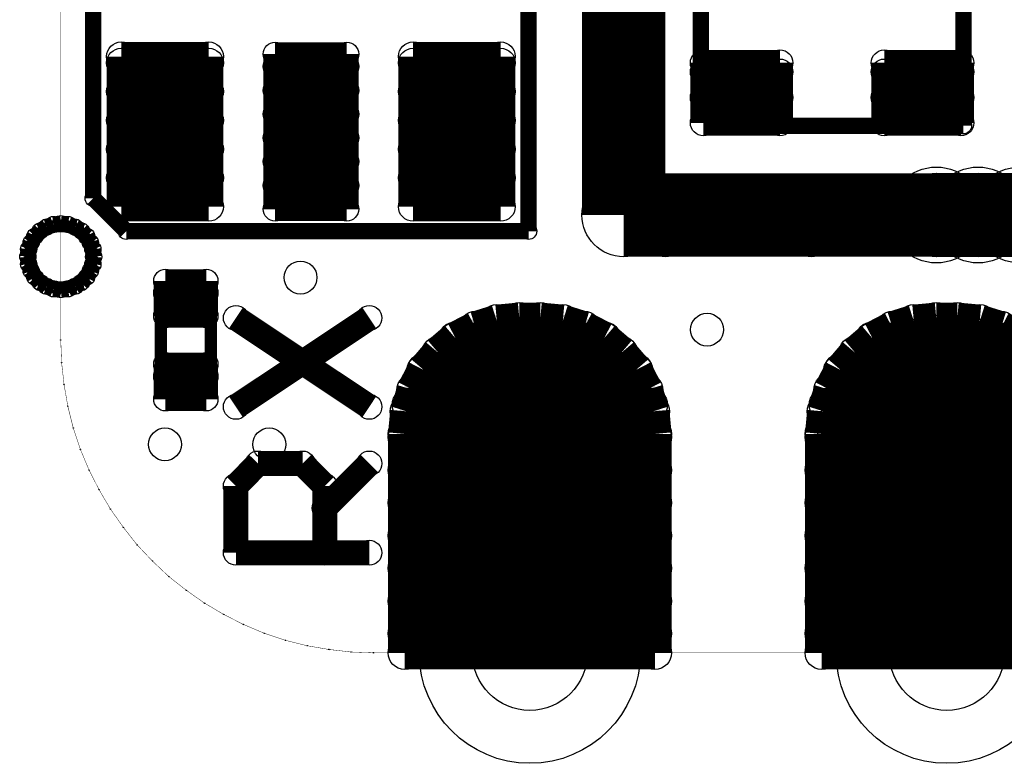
# Model space of a CAD drawing. Extents: x 0 to 126, y 0 to 22.
# Tile 2 of 60: x 5.59 to 11.59, y 0.61 to 5.14. Entities that reach past the tile are written whole.
import ezdxf

# ---------------------------------------------------------------- set-up
doc = ezdxf.new("R2010")
doc.units = 0
doc.layers.get('0').update_dxf_attribs({"linetype": 'CONTINUOUS'})
for name, color, linetype in [('SEEEDSTUDIOXIAONRF52840V1_1_GTO', 10, 'CONTINUOUS'), ('SEEEDSTUDIOXIAONRF52840V1_1_GTS', 9, 'CONTINUOUS'), ('SEEEDSTUDIOXIAONRF52840V1_1_TXT', 12, 'CONTINUOUS')]:
    doc.layers.add(name, color=color, linetype=linetype)

# ---------------------------------------------------------------- blocks, each defined once
blk = doc.blocks.new('ROUND_1')
blk.add_circle((0, 0), 0.00127)
blk = doc.blocks.new('ROUND_5')
blk.add_circle((0, 0), 0.254)
blk = doc.blocks.new('ROUND_2')
blk.add_circle((0, 0), 0)
blk = doc.blocks.new('ROUND_19')
blk.add_circle((0, 0), 0.0762)
blk = doc.blocks.new('ROUND_13')
blk.add_circle((0, 0), 0.0508)
blk = doc.blocks.new('ROUND_35')
blk.add_circle((0, 0), 0.0381)
blk = doc.blocks.new('ROUND_62')
blk.add_circle((0, 0), 0.0495)
blk = doc.blocks.new('ROUND_12')
blk.add_circle((0, 0), 0.2921)
blk = doc.blocks.new('CUSTOM_84')
for points in [[(-0.788668, 0.326678), (-0.326676, 0.788668), (0.788668, 0.326678), (0.326678, 0.788668)], [(-0.788668, 0.326676), (-0.788668, 0.326678), (0.788668, 0.326676), (0.788668, 0.326678)], [(-0.788668, -0.326676), (-0.788668, 0.326676), (0.788668, -0.326676), (0.788668, 0.326676)], [(-0.788666, -0.326678), (-0.788668, -0.326676), (0.788668, -0.326678), (0.788668, -0.326676)], [(-0.326678, -0.788668), (-0.788666, -0.326678), (0.326676, -0.788668), (0.788668, -0.326678)]]:
    blk.add_solid(points)
blk = doc.blocks.new('ROUND_26')
blk.add_circle((0, 0), 0.7887)
blk = doc.blocks.new('ROUND_27')
blk.add_circle((0, 0), 0.6731)
blk = doc.blocks.new('ROUND_59')
blk.add_circle((0, 0), 0.1905)
blk = doc.blocks.new('ROUND_68')
blk.add_circle((0, 0), 0.0711)
blk = doc.blocks.new('ROUND_74')
blk.add_circle((0, 0), 0.0787)
blk = doc.blocks.new('ROUND_75')
blk.add_circle((0, 0), 0.0889)
blk = doc.blocks.new('ROUND_77')
blk.add_circle((0, 0), 0.0724)
blk = doc.blocks.new('ROUND_18')
blk.add_circle((0, 0), 0.1016)
blk = doc.blocks.new('ROUND_85')
blk.add_circle((0, 0), 0.1003)
blk = doc.blocks.new('ROUND_86')
blk.add_circle((0, 0), 0.3505)
blk = doc.blocks.new('ROUND_87')
blk.add_circle((0, 0), 0.4254)

msp = doc.modelspace()

# ---------------------------------------------------------------- linework, layer by layer
at = {"layer": 'SEEEDSTUDIOXIAONRF52840V1_1_GTO'}
for points, const_width in [([(5.842, 17.1577), (5.842, 3.1877)], 0.00254), ([(9.271, 16.3957), (9.271, 3.9497)], 0.508), ([(6.04012, 4.0513), (6.04012, 7.35076)], 0.09906), ([(8.69188, 7.35076), (8.69188, 3.85064)], 0.09906), ([(9.7409, 4.69392), (9.7409, 5.69214)], 0.09906), ([(11.3411, 5.69214), (11.3411, 4.49326)], 0.09906), ([(7.23392, 4.80568), (7.27202, 4.83108)], 0.1016), ([(7.27202, 4.83108), (7.31266, 4.84632)], 0.1016), ([(7.31266, 4.84632), (7.35584, 4.85394)], 0.1016), ([(7.35584, 4.85394), (7.39902, 4.8514)], 0.1016), ([(7.39902, 4.8514), (7.4422, 4.8387)], 0.1016), ([(7.4422, 4.8387), (7.4803, 4.81838)], 0.1016), ([(7.4803, 4.81838), (7.51332, 4.79044)], 0.1016), ([(7.18058, 4.7371), (7.20344, 4.77266)], 0.1016), ([(7.20344, 4.77266), (7.23392, 4.80568)], 0.1016), ([(7.51332, 4.79044), (7.54126, 4.75488)], 0.1016), ([(7.54126, 4.75488), (7.55904, 4.71678)], 0.1016), ([(7.1628, 4.65074), (7.16788, 4.69392)], 0.1016), ([(7.16788, 4.69392), (7.18058, 4.7371)], 0.1016), ([(7.55904, 4.71678), (7.5692, 4.6736)], 0.1016), ([(9.94156, 4.49326), (9.7409, 4.69392)], 0.09906), ([(7.16788, 4.60756), (7.1628, 4.65074)], 0.1016), ([(7.5692, 4.62788), (7.55904, 4.5847)], 0.1016), ([(7.5692, 4.6736), (7.5692, 4.62788)], 0.1016), ([(7.18058, 4.56438), (7.16788, 4.60756)], 0.1016), ([(7.55904, 4.5847), (7.54126, 4.5466)], 0.1016), ([(7.20344, 4.52882), (7.18058, 4.56438)], 0.1016), ([(7.23392, 4.4958), (7.20344, 4.52882)], 0.1016), ([(7.51332, 4.51104), (7.4803, 4.4831)], 0.1016), ([(7.54126, 4.5466), (7.51332, 4.51104)], 0.1016), ([(7.27202, 4.4704), (7.23392, 4.4958)], 0.1016), ([(7.31266, 4.45516), (7.27202, 4.4704)], 0.1016), ([(7.35584, 4.44754), (7.31266, 4.45516)], 0.1016), ([(7.39902, 4.45008), (7.35584, 4.44754)], 0.1016), ([(7.4422, 4.46278), (7.39902, 4.45008)], 0.1016), ([(7.4803, 4.4831), (7.4422, 4.46278)], 0.1016), ([(11.3411, 4.49326), (9.94156, 4.49326)], 0.09906), ([(9.271, 3.9497), (19.812, 3.9497)], 0.508), ([(11.13282, 4.19862), (11.08964, 4.18846)], 0.00254), ([(11.176, 4.2037), (11.13282, 4.19862)], 0.00254), ([(11.938, 4.2037), (11.176, 4.2037)], 0.00254), ([(11.01344, 4.14528), (10.98042, 4.11226)], 0.00254), ([(11.049, 4.17068), (11.01344, 4.14528)], 0.00254), ([(11.08964, 4.18846), (11.049, 4.17068)], 0.00254), ([(6.24078, 3.85064), (6.04012, 4.0513)], 0.09906), ([(10.98042, 4.11226), (10.95502, 4.0767)], 0.00254), ([(10.93724, 4.03606), (10.92708, 3.99288)], 0.00254), ([(10.95502, 4.0767), (10.93724, 4.03606)], 0.00254), ([(10.92708, 3.99288), (10.922, 3.9497)], 0.00254), ([(5.68452, 3.82016), (5.71754, 3.85318)], 0.09906), ([(5.71754, 3.85318), (5.75564, 3.87604)], 0.09906), ([(5.75564, 3.87604), (5.79628, 3.89128)], 0.09906), ([(5.79628, 3.89128), (5.842, 3.89636)], 0.09906), ([(5.842, 3.89636), (5.88772, 3.89128)], 0.09906), ([(5.88772, 3.89128), (5.92836, 3.87604)], 0.09906), ([(5.92836, 3.87604), (5.96646, 3.85318)], 0.09906), ([(5.96646, 3.85318), (5.99948, 3.82016)], 0.09906), ([(8.69188, 3.85064), (6.24078, 3.85064)], 0.09906), ([(10.922, 3.9497), (10.92708, 3.90652)], 0.00254), ([(10.92708, 3.90652), (10.93724, 3.86334)], 0.00254), ([(5.66166, 3.78206), (5.68452, 3.82016)], 0.09906), ([(5.99948, 3.82016), (6.02234, 3.78206)], 0.09906), ([(10.93724, 3.86334), (10.95502, 3.8227)], 0.00254), ([(5.64134, 3.6957), (5.64642, 3.74142)], 0.09906), ([(5.64642, 3.74142), (5.66166, 3.78206)], 0.09906), ([(6.02234, 3.78206), (6.03758, 3.74142)], 0.09906), ([(6.03758, 3.74142), (6.04266, 3.6957)], 0.09906), ([(10.95502, 3.8227), (10.98042, 3.78714)], 0.00254), ([(10.98042, 3.78714), (11.01344, 3.75412)], 0.00254), ([(5.64642, 3.64998), (5.64134, 3.6957)], 0.09906), ([(6.04266, 3.6957), (6.03758, 3.64998)], 0.09906), ([(11.01344, 3.75412), (11.049, 3.72872)], 0.00254), ([(11.049, 3.72872), (11.08964, 3.71094)], 0.00254), ([(5.66166, 3.60934), (5.64642, 3.64998)], 0.09906), ([(6.03758, 3.64998), (6.02234, 3.60934)], 0.09906), ([(11.08964, 3.71094), (11.13282, 3.70078)], 0.00254), ([(11.13282, 3.70078), (11.176, 3.6957)], 0.00254), ([(11.176, 3.6957), (11.938, 3.6957)], 0.00254), ([(5.68452, 3.57124), (5.66166, 3.60934)], 0.09906), ([(5.71754, 3.53822), (5.68452, 3.57124)], 0.09906), ([(5.99948, 3.57124), (5.96646, 3.53822)], 0.09906), ([(6.02234, 3.60934), (5.99948, 3.57124)], 0.09906), ([(5.75564, 3.51536), (5.71754, 3.53822)], 0.09906), ([(5.79628, 3.50012), (5.75564, 3.51536)], 0.09906), ([(5.842, 3.49504), (5.79628, 3.50012)], 0.09906), ([(5.88772, 3.50012), (5.842, 3.49504)], 0.09906), ([(5.92836, 3.51536), (5.88772, 3.50012)], 0.09906), ([(5.96646, 3.53822), (5.92836, 3.51536)], 0.09906), ([(6.4516, 3.429), (6.45414, 3.44932)], 0.0762), ([(6.45414, 3.44932), (6.4643, 3.4671)], 0.0762), ([(6.4643, 3.4671), (6.477, 3.4798)], 0.0762), ([(6.477, 3.4798), (6.49478, 3.48996)], 0.0762), ([(6.49478, 3.48996), (6.5151, 3.4925)], 0.0762), ([(6.5151, 3.4925), (6.6929, 3.4925)], 0.0762), ([(6.6929, 3.4925), (6.71322, 3.48996)], 0.0762), ([(6.71322, 3.48996), (6.731, 3.4798)], 0.0762), ([(6.731, 3.4798), (6.7437, 3.4671)], 0.0762), ([(6.7437, 3.4671), (6.75386, 3.44932)], 0.0762), ([(6.75386, 3.44932), (6.7564, 3.429)], 0.0762), ([(6.4516, 2.9464), (6.4516, 3.429)], 0.0762), ([(6.7564, 3.429), (6.7564, 2.9464)], 0.0762), ([(7.7216, 3.32232), (6.9088, 2.7813)], 0.1524), ([(6.9088, 3.32232), (7.7216, 2.7813)], 0.1524), ([(5.842, 3.1877), (5.84708, 3.05054)], 0.00254), ([(5.84708, 3.05054), (5.86232, 2.91592)], 0.00254), ([(6.45414, 2.92608), (6.4516, 2.9464)], 0.0762), ([(6.4643, 2.9083), (6.45414, 2.92608)], 0.0762), ([(6.477, 2.8956), (6.4643, 2.9083)], 0.0762), ([(6.7437, 2.9083), (6.731, 2.8956)], 0.0762), ([(6.75386, 2.92608), (6.7437, 2.9083)], 0.0762), ([(6.7564, 2.9464), (6.75386, 2.92608)], 0.0762), ([(5.86232, 2.91592), (5.88518, 2.78384)], 0.00254), ([(6.49478, 2.88544), (6.477, 2.8956)], 0.0762), ([(6.5151, 2.8829), (6.49478, 2.88544)], 0.0762), ([(6.6929, 2.8829), (6.5151, 2.8829)], 0.0762), ([(6.71322, 2.88544), (6.6929, 2.8829)], 0.0762), ([(6.731, 2.8956), (6.71322, 2.88544)], 0.0762), ([(5.88518, 2.78384), (5.9182, 2.65176)], 0.00254), ([(5.9182, 2.65176), (5.96138, 2.52222)], 0.00254), ([(5.96138, 2.52222), (6.01472, 2.39522)], 0.00254), ([(6.9088, 2.2987), (7.04342, 2.43586)], 0.1524), ([(7.04342, 2.43586), (7.3152, 2.43586)], 0.1524), ([(7.3152, 2.43586), (7.44982, 2.2987)], 0.1524), ([(7.7216, 2.43586), (7.44982, 2.16408)], 0.1524), ([(6.01472, 2.39522), (6.07568, 2.27584)], 0.00254), ([(6.9088, 1.8923), (6.9088, 2.2987)], 0.1524), ([(7.44982, 2.2987), (7.44982, 1.8923)], 0.1524), ([(6.07568, 2.27584), (6.14426, 2.159)], 0.00254), ([(6.14426, 2.159), (6.223, 2.04724)], 0.00254), ([(6.223, 2.04724), (6.30682, 1.94056)], 0.00254), ([(6.30682, 1.94056), (6.4008, 1.8415)], 0.00254), ([(7.7216, 1.8923), (6.9088, 1.8923)], 0.1524), ([(6.4008, 1.8415), (6.49986, 1.74752)], 0.00254), ([(6.49986, 1.74752), (6.60654, 1.6637)], 0.00254), ([(6.60654, 1.6637), (6.7183, 1.58496)], 0.00254), ([(6.7183, 1.58496), (6.83514, 1.51638)], 0.00254), ([(6.83514, 1.51638), (6.95452, 1.45542)], 0.00254), ([(6.95452, 1.45542), (7.08152, 1.40208)], 0.00254), ([(7.08152, 1.40208), (7.21106, 1.3589)], 0.00254), ([(7.21106, 1.3589), (7.34314, 1.32588)], 0.00254), ([(7.34314, 1.32588), (7.47522, 1.30302)], 0.00254), ([(7.47522, 1.30302), (7.60984, 1.28778)], 0.00254), ([(7.60984, 1.28778), (7.747, 1.2827)], 0.00254), ([(7.747, 1.2827), (24.892, 1.2827)], 0.00254)]:
    msp.add_lwpolyline(points, dxfattribs=dict(at, const_width=const_width))
for points in [[(11.1252, 4.19862), (11.176, 4.2037)], [(11.176, 4.2037), (11.2268, 4.19862)], [(11.3792, 4.19862), (11.43, 4.2037)], [(11.43, 4.2037), (11.4808, 4.19862)], [(10.99566, 4.13004), (11.03376, 4.16052)], [(11.03376, 4.16052), (11.07948, 4.18338)], [(11.07948, 4.18338), (11.1252, 4.19862)], [(11.2268, 4.19862), (11.27252, 4.18338)], [(11.24966, 4.13004), (11.28776, 4.16052)], [(11.27252, 4.18338), (11.31824, 4.16052)], [(11.28776, 4.16052), (11.33348, 4.18338)], [(11.31824, 4.16052), (11.35634, 4.13004)], [(11.33348, 4.18338), (11.3792, 4.19862)], [(11.4808, 4.19862), (11.52652, 4.18338)], [(11.50366, 4.13004), (11.54176, 4.16052)], [(11.52652, 4.18338), (11.57224, 4.16052)], [(11.54176, 4.16052), (11.58748, 4.18338)], [(11.57224, 4.16052), (11.61034, 4.13004)], [(11.58748, 4.18338), (11.6332, 4.19862)], [(10.94232, 4.04622), (10.96518, 4.09194)], [(10.96518, 4.09194), (10.99566, 4.13004)], [(11.19632, 4.04622), (11.21918, 4.09194)], [(11.21918, 4.09194), (11.24966, 4.13004)], [(11.35634, 4.13004), (11.38682, 4.09194)], [(11.38682, 4.09194), (11.40968, 4.04622)], [(11.45032, 4.04622), (11.47318, 4.09194)], [(11.47318, 4.09194), (11.50366, 4.13004)], [(10.92708, 4.0005), (10.94232, 4.04622)], [(11.18108, 4.0005), (11.19632, 4.04622)], [(11.40968, 4.04622), (11.42492, 4.0005)], [(11.43508, 4.0005), (11.45032, 4.04622)], [(10.922, 3.9497), (10.92708, 4.0005)], [(11.176, 3.9497), (11.18108, 4.0005)], [(11.42492, 4.0005), (11.43, 3.9497)], [(11.43, 3.9497), (11.43508, 4.0005)], [(10.92708, 3.8989), (10.922, 3.9497)], [(10.94232, 3.85318), (10.92708, 3.8989)], [(11.18108, 3.8989), (11.176, 3.9497)], [(11.19632, 3.85318), (11.18108, 3.8989)], [(11.42492, 3.8989), (11.40968, 3.85318)], [(11.43, 3.9497), (11.42492, 3.8989)], [(11.43508, 3.8989), (11.43, 3.9497)], [(11.45032, 3.85318), (11.43508, 3.8989)], [(10.96518, 3.80746), (10.94232, 3.85318)], [(11.21918, 3.80746), (11.19632, 3.85318)], [(11.40968, 3.85318), (11.38682, 3.80746)], [(11.47318, 3.80746), (11.45032, 3.85318)], [(10.99566, 3.76936), (10.96518, 3.80746)], [(11.24966, 3.76936), (11.21918, 3.80746)], [(11.38682, 3.80746), (11.35634, 3.76936)], [(11.50366, 3.76936), (11.47318, 3.80746)], [(11.03376, 3.73888), (10.99566, 3.76936)], [(11.07948, 3.71602), (11.03376, 3.73888)], [(11.28776, 3.73888), (11.24966, 3.76936)], [(11.31824, 3.73888), (11.27252, 3.71602)], [(11.33348, 3.71602), (11.28776, 3.73888)], [(11.35634, 3.76936), (11.31824, 3.73888)], [(11.54176, 3.73888), (11.50366, 3.76936)], [(11.57224, 3.73888), (11.52652, 3.71602)], [(11.58748, 3.71602), (11.54176, 3.73888)], [(11.61034, 3.76936), (11.57224, 3.73888)], [(11.1252, 3.70078), (11.07948, 3.71602)], [(11.176, 3.6957), (11.1252, 3.70078)], [(11.2268, 3.70078), (11.176, 3.6957)], [(11.27252, 3.71602), (11.2268, 3.70078)], [(11.3792, 3.70078), (11.33348, 3.71602)], [(11.43, 3.6957), (11.3792, 3.70078)], [(11.4808, 3.70078), (11.43, 3.6957)], [(11.52652, 3.71602), (11.4808, 3.70078)], [(11.6332, 3.70078), (11.58748, 3.71602)]]:
    msp.add_lwpolyline(points, dxfattribs=at)
at = {"layer": 'SEEEDSTUDIOXIAONRF52840V1_1_GTS'}
for points, const_width in [([(5.842, 17.1577), (5.842, 3.1877)], 0.00254), ([(6.2103, 4.9149), (6.2103, 4.0005)], 0.1778), ([(6.2103, 4.9149), (6.7437, 4.9149)], 0.1778), ([(6.7437, 4.9149), (6.7437, 4.0005)], 0.1778), ([(7.14756, 4.93014), (7.14756, 3.98526)], 0.14478), ([(7.14756, 4.93014), (7.58444, 4.93014)], 0.14478), ([(7.58444, 4.93014), (7.58444, 3.98526)], 0.14478), ([(7.9883, 4.9149), (7.9883, 4.0005)], 0.1778), ([(7.9883, 4.9149), (8.5217, 4.9149)], 0.1778), ([(8.5217, 4.9149), (8.5217, 4.0005)], 0.1778), ([(6.2103, 4.8768), (6.7437, 4.8768)], 0.1778), ([(7.58444, 4.85394), (7.14756, 4.85394)], 0.14478), ([(7.9883, 4.8768), (8.5217, 4.8768)], 0.1778), ([(9.75614, 4.51104), (9.75614, 4.8768)], 0.15748), ([(9.75614, 4.8768), (10.2235, 4.8768)], 0.15748), ([(10.2235, 4.8768), (10.2235, 4.51104)], 0.15748), ([(10.8585, 4.51104), (10.8585, 4.8768)], 0.15748), ([(10.8585, 4.8768), (11.32586, 4.8768)], 0.15748), ([(11.32586, 4.8768), (11.32586, 4.51104)], 0.15748), ([(9.75614, 4.82092), (10.2235, 4.82092)], 0.15748), ([(10.8585, 4.82092), (11.32586, 4.82092)], 0.15748), ([(6.7437, 4.70154), (6.2103, 4.70154)], 0.1778), ([(7.14756, 4.70916), (7.58444, 4.70916)], 0.14478), ([(8.5217, 4.70154), (7.9883, 4.70154)], 0.1778), ([(10.2235, 4.66598), (9.75614, 4.66598)], 0.15748), ([(11.32586, 4.66598), (10.8585, 4.66598)], 0.15748), ([(7.58444, 4.56438), (7.14756, 4.56438)], 0.14478), ([(6.2103, 4.52628), (6.7437, 4.52628)], 0.1778), ([(7.9883, 4.52628), (8.5217, 4.52628)], 0.1778), ([(10.2235, 4.51104), (9.75614, 4.51104)], 0.15748), ([(11.32586, 4.51104), (10.8585, 4.51104)], 0.15748), ([(6.7437, 4.35102), (6.2103, 4.35102)], 0.1778), ([(7.14756, 4.4196), (7.58444, 4.4196)], 0.14478), ([(8.5217, 4.35102), (7.9883, 4.35102)], 0.1778), ([(7.58444, 4.27482), (7.14756, 4.27482)], 0.14478), ([(6.2103, 4.17576), (6.7437, 4.17576)], 0.1778), ([(7.9883, 4.17576), (8.5217, 4.17576)], 0.1778), ([(7.14756, 4.13004), (7.58444, 4.13004)], 0.14478), ([(11.13282, 4.19862), (11.08964, 4.18846)], 0.00254), ([(11.176, 4.2037), (11.13282, 4.19862)], 0.00254), ([(11.938, 4.2037), (11.176, 4.2037)], 0.00254), ([(11.01344, 4.14528), (10.98042, 4.11226)], 0.00254), ([(11.049, 4.17068), (11.01344, 4.14528)], 0.00254), ([(11.08964, 4.18846), (11.049, 4.17068)], 0.00254), ([(6.7437, 4.0005), (6.2103, 4.0005)], 0.1778), ([(8.5217, 4.0005), (7.9883, 4.0005)], 0.1778), ([(10.98042, 4.11226), (10.95502, 4.0767)], 0.00254), ([(7.58444, 3.98526), (7.14756, 3.98526)], 0.14478), ([(9.525, 3.8862), (10.414, 3.8862)], 0.381), ([(10.93724, 4.03606), (10.92708, 3.99288)], 0.00254), ([(10.95502, 4.0767), (10.93724, 4.03606)], 0.00254), ([(10.92708, 3.99288), (10.922, 3.9497)], 0.00254), ([(10.922, 3.9497), (10.92708, 3.90652)], 0.00254), ([(10.92708, 3.90652), (10.93724, 3.86334)], 0.00254), ([(10.93724, 3.86334), (10.95502, 3.8227)], 0.00254), ([(10.95502, 3.8227), (10.98042, 3.78714)], 0.00254), ([(10.98042, 3.78714), (11.01344, 3.75412)], 0.00254), ([(11.01344, 3.75412), (11.049, 3.72872)], 0.00254), ([(11.049, 3.72872), (11.08964, 3.71094)], 0.00254), ([(11.08964, 3.71094), (11.13282, 3.70078)], 0.00254), ([(11.13282, 3.70078), (11.176, 3.6957)], 0.00254), ([(11.176, 3.6957), (11.938, 3.6957)], 0.00254), ([(6.47954, 3.33502), (6.47954, 3.54838)], 0.14224), ([(6.47954, 3.54838), (6.72846, 3.54838)], 0.14224), ([(6.72846, 3.54838), (6.72846, 3.33502)], 0.14224), ([(6.72846, 3.47472), (6.47954, 3.47472)], 0.14224), ([(6.72846, 3.33502), (6.47954, 3.33502)], 0.14224), ([(8.24738, 3.19786), (8.3693, 3.26136)], 0.2032), ([(8.3693, 3.26136), (8.49884, 3.302)], 0.2032), ([(8.49884, 3.302), (8.636, 3.3147)], 0.2032), ([(8.636, 3.3147), (8.763, 3.3147)], 0.2032), ([(8.763, 3.3147), (8.90016, 3.302)], 0.2032), ([(8.90016, 3.302), (9.0297, 3.26136)], 0.2032), ([(9.0297, 3.26136), (9.15162, 3.19786)], 0.2032), ([(10.78738, 3.19786), (10.9093, 3.26136)], 0.2032), ([(10.9093, 3.26136), (11.03884, 3.302)], 0.2032), ([(11.03884, 3.302), (11.176, 3.3147)], 0.2032), ([(11.176, 3.3147), (11.303, 3.3147)], 0.2032), ([(11.303, 3.3147), (11.44016, 3.302)], 0.2032), ([(11.44016, 3.302), (11.5697, 3.26136)], 0.2032), ([(11.5697, 3.26136), (11.69162, 3.19786)], 0.2032), ([(8.14324, 3.10896), (8.24738, 3.19786)], 0.2032), ([(9.15162, 3.19786), (9.25576, 3.10896)], 0.2032), ([(10.68324, 3.10896), (10.78738, 3.19786)], 0.2032), ([(8.24484, 3.19278), (9.15416, 3.19278)], 0.2032), ([(10.78484, 3.19278), (11.69416, 3.19278)], 0.2032), ([(5.842, 3.1877), (5.84708, 3.05054)], 0.00254), ([(8.05434, 3.00482), (8.14324, 3.10896)], 0.2032), ([(9.25576, 3.10896), (9.34466, 3.00482)], 0.2032), ([(10.59434, 3.00482), (10.68324, 3.10896)], 0.2032), ([(6.47954, 2.82702), (6.47954, 3.04038)], 0.14224), ([(6.47954, 3.04038), (6.72846, 3.04038)], 0.14224), ([(6.72846, 3.04038), (6.72846, 2.82702)], 0.14224), ([(7.99084, 2.8829), (8.05434, 3.00482)], 0.2032), ([(9.34974, 2.99466), (8.04926, 2.99466)], 0.2032), ([(9.34466, 3.00482), (9.40816, 2.8829)], 0.2032), ([(10.53084, 2.8829), (10.59434, 3.00482)], 0.2032), ([(11.88974, 2.99466), (10.58926, 2.99466)], 0.2032), ([(5.84708, 3.05054), (5.86232, 2.91592)], 0.00254), ([(6.72846, 2.96672), (6.47954, 2.96672)], 0.14224), ([(7.9502, 2.75336), (7.99084, 2.8829)], 0.2032), ([(9.40816, 2.8829), (9.4488, 2.75336)], 0.2032), ([(10.4902, 2.75336), (10.53084, 2.8829)], 0.2032), ([(5.86232, 2.91592), (5.88518, 2.78384)], 0.00254), ([(6.72846, 2.82702), (6.47954, 2.82702)], 0.14224), ([(7.9629, 2.794), (9.4361, 2.794)], 0.2032), ([(10.5029, 2.794), (11.9761, 2.794)], 0.2032), ([(7.9375, 2.6162), (7.9502, 2.75336)], 0.2032), ([(9.4488, 2.75336), (9.4615, 2.6162)], 0.2032), ([(10.4775, 2.6162), (10.4902, 2.75336)], 0.2032), ([(5.88518, 2.78384), (5.9182, 2.65176)], 0.00254), ([(7.9375, 1.2827), (7.9375, 2.6162)], 0.2032), ([(9.4615, 2.6162), (9.4615, 1.2827)], 0.2032), ([(10.4775, 1.2827), (10.4775, 2.6162)], 0.2032), ([(5.9182, 2.65176), (5.96138, 2.52222)], 0.00254), ([(9.4615, 2.59588), (7.9375, 2.59588)], 0.2032), ([(12.0015, 2.59588), (10.4775, 2.59588)], 0.2032), ([(5.96138, 2.52222), (6.01472, 2.39522)], 0.00254), ([(7.9375, 2.39522), (9.4615, 2.39522)], 0.2032), ([(10.4775, 2.39522), (12.0015, 2.39522)], 0.2032), ([(6.01472, 2.39522), (6.07568, 2.27584)], 0.00254), ([(9.4615, 2.1971), (7.9375, 2.1971)], 0.2032), ([(12.0015, 2.1971), (10.4775, 2.1971)], 0.2032), ([(6.07568, 2.27584), (6.14426, 2.159)], 0.00254), ([(6.14426, 2.159), (6.223, 2.04724)], 0.00254), ([(6.223, 2.04724), (6.30682, 1.94056)], 0.00254), ([(7.9375, 1.99644), (9.4615, 1.99644)], 0.2032), ([(10.4775, 1.99644), (12.0015, 1.99644)], 0.2032), ([(6.30682, 1.94056), (6.4008, 1.8415)], 0.00254), ([(9.4615, 1.79832), (7.9375, 1.79832)], 0.2032), ([(12.0015, 1.79832), (10.4775, 1.79832)], 0.2032), ([(6.4008, 1.8415), (6.49986, 1.74752)], 0.00254), ([(6.49986, 1.74752), (6.60654, 1.6637)], 0.00254), ([(7.9375, 1.59766), (9.4615, 1.59766)], 0.2032), ([(10.4775, 1.59766), (12.0015, 1.59766)], 0.2032), ([(6.60654, 1.6637), (6.7183, 1.58496)], 0.00254), ([(6.7183, 1.58496), (6.83514, 1.51638)], 0.00254), ([(6.83514, 1.51638), (6.95452, 1.45542)], 0.00254), ([(9.4615, 1.39954), (7.9375, 1.39954)], 0.2032), ([(12.0015, 1.39954), (10.4775, 1.39954)], 0.2032), ([(6.95452, 1.45542), (7.08152, 1.40208)], 0.00254), ([(7.08152, 1.40208), (7.21106, 1.3589)], 0.00254), ([(9.4615, 1.2827), (7.9375, 1.2827)], 0.2032), ([(12.0015, 1.2827), (10.4775, 1.2827)], 0.2032), ([(7.21106, 1.3589), (7.34314, 1.32588)], 0.00254), ([(7.34314, 1.32588), (7.47522, 1.30302)], 0.00254), ([(7.47522, 1.30302), (7.60984, 1.28778)], 0.00254), ([(7.60984, 1.28778), (7.747, 1.2827)], 0.00254), ([(7.747, 1.2827), (24.892, 1.2827)], 0.00254)]:
    msp.add_lwpolyline(points, dxfattribs=dict(at, const_width=const_width))
for points in [[(11.1252, 4.19862), (11.176, 4.2037)], [(11.176, 4.2037), (11.2268, 4.19862)], [(11.3792, 4.19862), (11.43, 4.2037)], [(11.43, 4.2037), (11.4808, 4.19862)], [(10.99566, 4.13004), (11.03376, 4.16052)], [(11.03376, 4.16052), (11.07948, 4.18338)], [(11.07948, 4.18338), (11.1252, 4.19862)], [(11.2268, 4.19862), (11.27252, 4.18338)], [(11.24966, 4.13004), (11.28776, 4.16052)], [(11.27252, 4.18338), (11.31824, 4.16052)], [(11.28776, 4.16052), (11.33348, 4.18338)], [(11.31824, 4.16052), (11.35634, 4.13004)], [(11.33348, 4.18338), (11.3792, 4.19862)], [(11.4808, 4.19862), (11.52652, 4.18338)], [(11.50366, 4.13004), (11.54176, 4.16052)], [(11.52652, 4.18338), (11.57224, 4.16052)], [(11.54176, 4.16052), (11.58748, 4.18338)], [(11.57224, 4.16052), (11.61034, 4.13004)], [(11.58748, 4.18338), (11.6332, 4.19862)], [(10.94232, 4.04622), (10.96518, 4.09194)], [(10.96518, 4.09194), (10.99566, 4.13004)], [(11.19632, 4.04622), (11.21918, 4.09194)], [(11.21918, 4.09194), (11.24966, 4.13004)], [(11.35634, 4.13004), (11.38682, 4.09194)], [(11.38682, 4.09194), (11.40968, 4.04622)], [(11.45032, 4.04622), (11.47318, 4.09194)], [(11.47318, 4.09194), (11.50366, 4.13004)], [(10.92708, 4.0005), (10.94232, 4.04622)], [(11.18108, 4.0005), (11.19632, 4.04622)], [(11.40968, 4.04622), (11.42492, 4.0005)], [(11.43508, 4.0005), (11.45032, 4.04622)], [(10.922, 3.9497), (10.92708, 4.0005)], [(11.176, 3.9497), (11.18108, 4.0005)], [(11.42492, 4.0005), (11.43, 3.9497)], [(11.43, 3.9497), (11.43508, 4.0005)], [(10.92708, 3.8989), (10.922, 3.9497)], [(10.94232, 3.85318), (10.92708, 3.8989)], [(11.18108, 3.8989), (11.176, 3.9497)], [(11.19632, 3.85318), (11.18108, 3.8989)], [(11.42492, 3.8989), (11.40968, 3.85318)], [(11.43, 3.9497), (11.42492, 3.8989)], [(11.43508, 3.8989), (11.43, 3.9497)], [(11.45032, 3.85318), (11.43508, 3.8989)], [(10.96518, 3.80746), (10.94232, 3.85318)], [(11.21918, 3.80746), (11.19632, 3.85318)], [(11.40968, 3.85318), (11.38682, 3.80746)], [(11.47318, 3.80746), (11.45032, 3.85318)], [(10.99566, 3.76936), (10.96518, 3.80746)], [(11.24966, 3.76936), (11.21918, 3.80746)], [(11.38682, 3.80746), (11.35634, 3.76936)], [(11.50366, 3.76936), (11.47318, 3.80746)], [(11.03376, 3.73888), (10.99566, 3.76936)], [(11.07948, 3.71602), (11.03376, 3.73888)], [(11.28776, 3.73888), (11.24966, 3.76936)], [(11.31824, 3.73888), (11.27252, 3.71602)], [(11.33348, 3.71602), (11.28776, 3.73888)], [(11.35634, 3.76936), (11.31824, 3.73888)], [(11.54176, 3.73888), (11.50366, 3.76936)], [(11.57224, 3.73888), (11.52652, 3.71602)], [(11.58748, 3.71602), (11.54176, 3.73888)], [(11.61034, 3.76936), (11.57224, 3.73888)], [(11.1252, 3.70078), (11.07948, 3.71602)], [(11.176, 3.6957), (11.1252, 3.70078)], [(11.2268, 3.70078), (11.176, 3.6957)], [(11.27252, 3.71602), (11.2268, 3.70078)], [(11.3792, 3.70078), (11.33348, 3.71602)], [(11.43, 3.6957), (11.3792, 3.70078)], [(11.4808, 3.70078), (11.43, 3.6957)], [(11.52652, 3.71602), (11.4808, 3.70078)], [(11.6332, 3.70078), (11.58748, 3.71602)]]:
    msp.add_lwpolyline(points, dxfattribs=at)

# ---------------------------------------------------------------- block references
at = {"layer": 'SEEEDSTUDIOXIAONRF52840V1_1_GTO'}
for name, p in [('ROUND_13', (7.27202, 4.83108)), ('ROUND_13', (7.31266, 4.84632)), ('ROUND_13', (7.35584, 4.85394)), ('ROUND_13', (7.39902, 4.8514)), ('ROUND_13', (7.4422, 4.8387)), ('ROUND_13', (7.4803, 4.81838)), ('ROUND_13', (7.20344, 4.77266)), ('ROUND_13', (7.23392, 4.80568)), ('ROUND_13', (7.51332, 4.79044)), ('ROUND_13', (7.54126, 4.75488)), ('ROUND_13', (7.16788, 4.69392)), ('ROUND_13', (7.18058, 4.7371)), ('ROUND_13', (7.55904, 4.71678)), ('ROUND_62', (9.7409, 4.69392)), ('ROUND_62', (9.7409, 4.69392)), ('ROUND_13', (7.1628, 4.65074)), ('ROUND_13', (7.1628, 4.65074)), ('ROUND_13', (7.5692, 4.6736)), ('ROUND_13', (7.5692, 4.62788)), ('ROUND_13', (7.16788, 4.60756)), ('ROUND_13', (7.55904, 4.5847)), ('ROUND_13', (7.18058, 4.56438)), ('ROUND_13', (7.20344, 4.52882)), ('ROUND_13', (7.51332, 4.51104)), ('ROUND_13', (7.54126, 4.5466)), ('ROUND_13', (7.23392, 4.4958)), ('ROUND_13', (7.27202, 4.4704)), ('ROUND_13', (7.31266, 4.45516)), ('ROUND_13', (7.39902, 4.45008)), ('ROUND_13', (7.4422, 4.46278)), ('ROUND_13', (7.4803, 4.4831)), ('ROUND_62', (9.94156, 4.49326)), ('ROUND_62', (11.3411, 4.49326)), ('ROUND_13', (7.35584, 4.44754)), ('ROUND_2', (11.43, 4.2037)), ('ROUND_2', (11.176, 4.2037)), ('ROUND_5', (9.271, 3.9497)), ('ROUND_1', (11.13282, 4.19862)), ('ROUND_1', (11.176, 4.2037)), ('ROUND_2', (11.3792, 4.19862)), ('ROUND_2', (11.4808, 4.19862)), ('ROUND_2', (11.1252, 4.19862)), ('ROUND_2', (11.2268, 4.19862)), ('ROUND_2', (11.58748, 4.18338)), ('ROUND_2', (11.33348, 4.18338)), ('ROUND_2', (11.52652, 4.18338)), ('ROUND_2', (11.07948, 4.18338)), ('ROUND_2', (11.27252, 4.18338)), ('ROUND_2', (11.54176, 4.16052)), ('ROUND_2', (11.28776, 4.16052)), ('ROUND_2', (11.57224, 4.16052)), ('ROUND_2', (11.03376, 4.16052)), ('ROUND_2', (11.31824, 4.16052)), ('ROUND_1', (11.01344, 4.14528)), ('ROUND_1', (11.049, 4.17068)), ('ROUND_1', (11.08964, 4.18846)), ('ROUND_2', (11.50366, 4.13004)), ('ROUND_2', (11.24966, 4.13004)), ('ROUND_2', (10.99566, 4.13004)), ('ROUND_2', (11.35634, 4.13004)), ('ROUND_2', (11.47318, 4.09194)), ('ROUND_2', (11.21918, 4.09194)), ('ROUND_2', (10.96518, 4.09194)), ('ROUND_2', (11.38682, 4.09194)), ('ROUND_62', (6.04012, 4.0513)), ('ROUND_62', (6.04012, 4.0513)), ('ROUND_1', (10.98042, 4.11226)), ('ROUND_2', (11.45032, 4.04622)), ('ROUND_2', (11.19632, 4.04622)), ('ROUND_2', (10.94232, 4.04622)), ('ROUND_2', (11.40968, 4.04622)), ('ROUND_1', (10.93724, 4.03606)), ('ROUND_1', (10.95502, 4.0767)), ('ROUND_2', (11.43508, 4.0005)), ('ROUND_2', (11.18108, 4.0005)), ('ROUND_2', (10.92708, 4.0005)), ('ROUND_2', (11.42492, 4.0005)), ('ROUND_1', (10.92708, 3.99288)), ('ROUND_2', (11.43, 3.9497)), ('ROUND_2', (11.43, 3.9497)), ('ROUND_2', (11.176, 3.9497)), ('ROUND_2', (11.176, 3.9497)), ('ROUND_2', (10.922, 3.9497)), ('ROUND_2', (11.43, 3.9497)), ('ROUND_2', (10.922, 3.9497)), ('ROUND_2', (11.43508, 3.8989)), ('ROUND_2', (11.18108, 3.8989)), ('ROUND_2', (11.42492, 3.8989)), ('ROUND_2', (10.92708, 3.8989)), ('ROUND_62', (5.71754, 3.85318)), ('ROUND_62', (5.75564, 3.87604)), ('ROUND_62', (5.79628, 3.89128)), ('ROUND_62', (5.842, 3.89636)), ('ROUND_62', (5.88772, 3.89128)), ('ROUND_62', (5.92836, 3.87604)), ('ROUND_62', (5.96646, 3.85318)), ('ROUND_62', (6.24078, 3.85064)), ('ROUND_62', (8.69188, 3.85064)), ('ROUND_1', (10.922, 3.9497)), ('ROUND_1', (10.92708, 3.90652)), ('ROUND_2', (11.45032, 3.85318)), ('ROUND_2', (11.19632, 3.85318)), ('ROUND_2', (11.40968, 3.85318)), ('ROUND_2', (10.94232, 3.85318)), ('ROUND_62', (5.68452, 3.82016)), ('ROUND_62', (5.99948, 3.82016)), ('ROUND_1', (10.93724, 3.86334)), ('ROUND_2', (11.47318, 3.80746)), ('ROUND_2', (11.21918, 3.80746)), ('ROUND_2', (11.38682, 3.80746)), ('ROUND_2', (10.96518, 3.80746)), ('ROUND_62', (5.64642, 3.74142)), ('ROUND_62', (5.66166, 3.78206)), ('ROUND_62', (6.02234, 3.78206)), ('ROUND_62', (6.03758, 3.74142)), ('ROUND_1', (10.95502, 3.8227)), ('ROUND_1', (10.98042, 3.78714)), ('ROUND_2', (11.50366, 3.76936)), ('ROUND_2', (11.24966, 3.76936)), ('ROUND_2', (11.35634, 3.76936)), ('ROUND_2', (10.99566, 3.76936)), ('ROUND_2', (11.54176, 3.73888)), ('ROUND_2', (11.57224, 3.73888)), ('ROUND_2', (11.28776, 3.73888)), ('ROUND_2', (11.31824, 3.73888)), ('ROUND_2', (11.03376, 3.73888)), ('ROUND_62', (5.64134, 3.6957)), ('ROUND_62', (5.64134, 3.6957)), ('ROUND_62', (6.04266, 3.6957)), ('ROUND_1', (11.01344, 3.75412)), ('ROUND_1', (11.049, 3.72872)), ('ROUND_2', (11.58748, 3.71602)), ('ROUND_2', (11.52652, 3.71602)), ('ROUND_2', (11.33348, 3.71602)), ('ROUND_2', (11.27252, 3.71602)), ('ROUND_2', (11.07948, 3.71602)), ('ROUND_2', (11.4808, 3.70078)), ('ROUND_2', (11.3792, 3.70078)), ('ROUND_2', (11.2268, 3.70078)), ('ROUND_2', (11.1252, 3.70078)), ('ROUND_2', (11.43, 3.6957)), ('ROUND_2', (11.176, 3.6957)), ('ROUND_62', (5.64642, 3.64998)), ('ROUND_62', (6.03758, 3.64998)), ('ROUND_1', (11.08964, 3.71094)), ('ROUND_1', (11.13282, 3.70078)), ('ROUND_1', (11.176, 3.6957)), ('ROUND_1', (11.176, 3.6957)), ('ROUND_62', (5.66166, 3.60934)), ('ROUND_62', (5.68452, 3.57124)), ('ROUND_62', (5.99948, 3.57124)), ('ROUND_62', (6.02234, 3.60934)), ('ROUND_62', (5.71754, 3.53822)), ('ROUND_62', (5.75564, 3.51536)), ('ROUND_62', (5.79628, 3.50012)), ('ROUND_62', (5.842, 3.49504)), ('ROUND_62', (5.88772, 3.50012)), ('ROUND_62', (5.92836, 3.51536)), ('ROUND_62', (5.96646, 3.53822)), ('ROUND_35', (6.45414, 3.44932)), ('ROUND_35', (6.4643, 3.4671)), ('ROUND_35', (6.477, 3.4798)), ('ROUND_35', (6.49478, 3.48996)), ('ROUND_35', (6.5151, 3.4925)), ('ROUND_35', (6.6929, 3.4925)), ('ROUND_35', (6.71322, 3.48996)), ('ROUND_35', (6.731, 3.4798)), ('ROUND_35', (6.7437, 3.4671)), ('ROUND_35', (6.75386, 3.44932)), ('ROUND_35', (6.4516, 3.429)), ('ROUND_35', (6.7564, 3.429)), ('ROUND_35', (6.7564, 3.429)), ('ROUND_19', (6.9088, 3.32232)), ('ROUND_19', (7.7216, 3.32232)), ('ROUND_1', (5.842, 3.1877)), ('ROUND_1', (5.84708, 3.05054)), ('ROUND_35', (6.4516, 2.9464)), ('ROUND_35', (6.45414, 2.92608)), ('ROUND_35', (6.4643, 2.9083)), ('ROUND_35', (6.7437, 2.9083)), ('ROUND_35', (6.75386, 2.92608)), ('ROUND_35', (6.7564, 2.9464)), ('ROUND_1', (5.86232, 2.91592)), ('ROUND_35', (6.477, 2.8956)), ('ROUND_35', (6.49478, 2.88544)), ('ROUND_35', (6.5151, 2.8829)), ('ROUND_35', (6.6929, 2.8829)), ('ROUND_35', (6.71322, 2.88544)), ('ROUND_35', (6.731, 2.8956)), ('ROUND_19', (6.9088, 2.7813)), ('ROUND_19', (7.7216, 2.7813)), ('ROUND_1', (5.88518, 2.78384)), ('ROUND_1', (5.9182, 2.65176)), ('ROUND_1', (5.96138, 2.52222)), ('ROUND_19', (7.04342, 2.43586)), ('ROUND_19', (7.3152, 2.43586)), ('ROUND_19', (7.7216, 2.43586)), ('ROUND_1', (6.01472, 2.39522)), ('ROUND_19', (6.9088, 2.2987)), ('ROUND_19', (7.44982, 2.2987)), ('ROUND_19', (7.44982, 2.2987)), ('ROUND_1', (6.07568, 2.27584)), ('ROUND_19', (7.44982, 2.16408)), ('ROUND_1', (6.14426, 2.159)), ('ROUND_1', (6.223, 2.04724)), ('ROUND_1', (6.30682, 1.94056)), ('ROUND_19', (6.9088, 1.8923)), ('ROUND_19', (7.44982, 1.8923)), ('ROUND_19', (7.7216, 1.8923)), ('ROUND_1', (6.4008, 1.8415)), ('ROUND_1', (6.49986, 1.74752)), ('ROUND_1', (6.60654, 1.6637)), ('ROUND_1', (6.7183, 1.58496)), ('ROUND_1', (6.83514, 1.51638)), ('ROUND_1', (6.95452, 1.45542)), ('ROUND_1', (7.08152, 1.40208)), ('ROUND_1', (7.21106, 1.3589)), ('ROUND_1', (7.34314, 1.32588)), ('ROUND_1', (7.47522, 1.30302)), ('ROUND_1', (7.60984, 1.28778)), ('ROUND_1', (7.747, 1.2827)), ('ROUND_1', (7.747, 1.2827))]:
    msp.add_blockref(name, p, dxfattribs=at)
at = {"layer": 'SEEEDSTUDIOXIAONRF52840V1_1_GTS'}
for name, p in [('ROUND_75', (6.2103, 4.9149)), ('ROUND_75', (6.2103, 4.9149)), ('ROUND_75', (6.7437, 4.9149)), ('ROUND_77', (7.14756, 4.93014)), ('ROUND_77', (7.14756, 4.93014)), ('ROUND_77', (7.58444, 4.93014)), ('ROUND_75', (7.9883, 4.9149)), ('ROUND_75', (7.9883, 4.9149)), ('ROUND_75', (8.5217, 4.9149)), ('ROUND_75', (6.2103, 4.8768)), ('ROUND_75', (6.7437, 4.8768)), ('ROUND_77', (7.14756, 4.85394)), ('ROUND_77', (7.58444, 4.85394)), ('ROUND_75', (7.9883, 4.8768)), ('ROUND_75', (8.5217, 4.8768)), ('ROUND_74', (9.75614, 4.8768)), ('ROUND_74', (10.2235, 4.8768)), ('ROUND_74', (10.8585, 4.8768)), ('ROUND_74', (11.32586, 4.8768)), ('ROUND_74', (9.75614, 4.82092)), ('ROUND_74', (10.2235, 4.82092)), ('ROUND_74', (10.8585, 4.82092)), ('ROUND_74', (11.32586, 4.82092)), ('ROUND_75', (6.2103, 4.70154)), ('ROUND_75', (6.7437, 4.70154)), ('ROUND_77', (7.14756, 4.70916)), ('ROUND_77', (7.58444, 4.70916)), ('ROUND_75', (7.9883, 4.70154)), ('ROUND_75', (8.5217, 4.70154)), ('ROUND_74', (9.75614, 4.66598)), ('ROUND_74', (10.2235, 4.66598)), ('ROUND_74', (10.8585, 4.66598)), ('ROUND_74', (11.32586, 4.66598)), ('ROUND_77', (7.14756, 4.56438)), ('ROUND_77', (7.58444, 4.56438)), ('ROUND_75', (6.2103, 4.52628)), ('ROUND_75', (6.7437, 4.52628)), ('ROUND_75', (7.9883, 4.52628)), ('ROUND_75', (8.5217, 4.52628)), ('ROUND_74', (9.75614, 4.51104)), ('ROUND_74', (10.2235, 4.51104)), ('ROUND_74', (10.2235, 4.51104)), ('ROUND_74', (10.8585, 4.51104)), ('ROUND_74', (11.32586, 4.51104)), ('ROUND_74', (11.32586, 4.51104)), ('ROUND_75', (6.2103, 4.35102)), ('ROUND_75', (6.7437, 4.35102)), ('ROUND_77', (7.14756, 4.4196)), ('ROUND_77', (7.58444, 4.4196)), ('ROUND_75', (7.9883, 4.35102)), ('ROUND_75', (8.5217, 4.35102)), ('ROUND_77', (7.14756, 4.27482)), ('ROUND_77', (7.58444, 4.27482)), ('ROUND_75', (6.2103, 4.17576)), ('ROUND_75', (6.7437, 4.17576)), ('ROUND_75', (7.9883, 4.17576)), ('ROUND_75', (8.5217, 4.17576)), ('ROUND_2', (11.43, 4.2037)), ('ROUND_2', (11.176, 4.2037)), ('ROUND_77', (7.14756, 4.13004)), ('ROUND_77', (7.58444, 4.13004)), ('ROUND_12', (11.176, 3.9497)), ('ROUND_1', (11.13282, 4.19862)), ('ROUND_12', (11.43, 3.9497)), ('ROUND_1', (11.176, 4.2037)), ('ROUND_12', (11.684, 3.9497)), ('ROUND_2', (11.3792, 4.19862)), ('ROUND_2', (11.4808, 4.19862)), ('ROUND_2', (11.1252, 4.19862)), ('ROUND_2', (11.2268, 4.19862)), ('ROUND_2', (11.58748, 4.18338)), ('ROUND_2', (11.33348, 4.18338)), ('ROUND_2', (11.52652, 4.18338)), ('ROUND_2', (11.07948, 4.18338)), ('ROUND_2', (11.27252, 4.18338)), ('ROUND_2', (11.54176, 4.16052)), ('ROUND_2', (11.28776, 4.16052)), ('ROUND_2', (11.57224, 4.16052)), ('ROUND_2', (11.03376, 4.16052)), ('ROUND_2', (11.31824, 4.16052)), ('ROUND_1', (11.01344, 4.14528)), ('ROUND_1', (11.049, 4.17068)), ('ROUND_1', (11.08964, 4.18846)), ('ROUND_2', (11.50366, 4.13004)), ('ROUND_2', (11.24966, 4.13004)), ('ROUND_2', (10.99566, 4.13004)), ('ROUND_2', (11.35634, 4.13004)), ('ROUND_2', (11.47318, 4.09194)), ('ROUND_2', (11.21918, 4.09194)), ('ROUND_2', (10.96518, 4.09194)), ('ROUND_2', (11.38682, 4.09194)), ('ROUND_75', (6.2103, 4.0005)), ('ROUND_75', (6.2103, 4.0005)), ('ROUND_75', (6.7437, 4.0005)), ('ROUND_75', (7.9883, 4.0005)), ('ROUND_75', (7.9883, 4.0005)), ('ROUND_75', (8.5217, 4.0005)), ('ROUND_1', (10.98042, 4.11226)), ('ROUND_2', (11.45032, 4.04622)), ('ROUND_2', (11.19632, 4.04622)), ('ROUND_2', (10.94232, 4.04622)), ('ROUND_2', (11.40968, 4.04622)), ('ROUND_77', (7.14756, 3.98526)), ('ROUND_77', (7.14756, 3.98526)), ('ROUND_77', (7.58444, 3.98526)), ('ROUND_59', (9.525, 3.8862)), ('ROUND_59', (10.414, 3.8862)), ('ROUND_1', (10.93724, 4.03606)), ('ROUND_1', (10.95502, 4.0767)), ('ROUND_2', (11.43508, 4.0005)), ('ROUND_2', (11.18108, 4.0005)), ('ROUND_2', (10.92708, 4.0005)), ('ROUND_2', (11.42492, 4.0005)), ('ROUND_1', (10.92708, 3.99288)), ('ROUND_2', (11.43, 3.9497)), ('ROUND_2', (11.43, 3.9497)), ('ROUND_2', (11.176, 3.9497)), ('ROUND_2', (11.176, 3.9497)), ('ROUND_2', (10.922, 3.9497)), ('ROUND_2', (11.43, 3.9497)), ('ROUND_2', (10.922, 3.9497)), ('ROUND_2', (11.43508, 3.8989)), ('ROUND_2', (11.18108, 3.8989)), ('ROUND_2', (11.42492, 3.8989)), ('ROUND_2', (10.92708, 3.8989)), ('ROUND_1', (10.922, 3.9497)), ('ROUND_1', (10.92708, 3.90652)), ('ROUND_2', (11.45032, 3.85318)), ('ROUND_2', (11.19632, 3.85318)), ('ROUND_2', (11.40968, 3.85318)), ('ROUND_2', (10.94232, 3.85318)), ('ROUND_1', (10.93724, 3.86334)), ('ROUND_2', (11.47318, 3.80746)), ('ROUND_2', (11.21918, 3.80746)), ('ROUND_2', (11.38682, 3.80746)), ('ROUND_2', (10.96518, 3.80746)), ('ROUND_1', (10.95502, 3.8227)), ('ROUND_1', (10.98042, 3.78714)), ('ROUND_2', (11.50366, 3.76936)), ('ROUND_2', (11.24966, 3.76936)), ('ROUND_2', (11.35634, 3.76936)), ('ROUND_2', (10.99566, 3.76936)), ('ROUND_2', (11.54176, 3.73888)), ('ROUND_2', (11.57224, 3.73888)), ('ROUND_2', (11.28776, 3.73888)), ('ROUND_2', (11.31824, 3.73888)), ('ROUND_2', (11.03376, 3.73888)), ('ROUND_1', (11.01344, 3.75412)), ('ROUND_1', (11.049, 3.72872)), ('ROUND_2', (11.58748, 3.71602)), ('ROUND_2', (11.52652, 3.71602)), ('ROUND_2', (11.33348, 3.71602)), ('ROUND_2', (11.27252, 3.71602)), ('ROUND_2', (11.07948, 3.71602)), ('ROUND_2', (11.4808, 3.70078)), ('ROUND_2', (11.3792, 3.70078)), ('ROUND_2', (11.2268, 3.70078)), ('ROUND_2', (11.1252, 3.70078)), ('ROUND_2', (11.43, 3.6957)), ('ROUND_2', (11.176, 3.6957)), ('ROUND_1', (11.08964, 3.71094)), ('ROUND_1', (11.13282, 3.70078)), ('ROUND_1', (11.176, 3.6957)), ('ROUND_1', (11.176, 3.6957)), ('ROUND_68', (6.47954, 3.54838)), ('ROUND_68', (6.72846, 3.54838)), ('ROUND_68', (6.72846, 3.54838)), ('ROUND_68', (6.47954, 3.47472)), ('ROUND_68', (6.72846, 3.47472)), ('ROUND_68', (6.47954, 3.33502)), ('ROUND_68', (6.72846, 3.33502)), ('ROUND_18', (8.3693, 3.26136)), ('ROUND_18', (8.49884, 3.302)), ('ROUND_18', (8.636, 3.3147)), ('ROUND_18', (8.763, 3.3147)), ('ROUND_18', (8.90016, 3.302)), ('ROUND_18', (9.0297, 3.26136)), ('ROUND_18', (10.9093, 3.26136)), ('ROUND_18', (11.03884, 3.302)), ('ROUND_18', (11.176, 3.3147)), ('ROUND_18', (11.303, 3.3147)), ('ROUND_18', (11.44016, 3.302)), ('ROUND_18', (11.5697, 3.26136)), ('CUSTOM_84', (8.6995, 2.5527)), ('ROUND_18', (8.24738, 3.19786)), ('ROUND_18', (9.15162, 3.19786)), ('ROUND_26', (11.2395, 2.5527)), ('ROUND_18', (10.78738, 3.19786)), ('ROUND_18', (8.24484, 3.19278)), ('ROUND_18', (9.15416, 3.19278)), ('ROUND_18', (10.78484, 3.19278)), ('ROUND_1', (5.842, 3.1877)), ('ROUND_18', (8.14324, 3.10896)), ('ROUND_18', (9.25576, 3.10896)), ('ROUND_18', (10.68324, 3.10896)), ('ROUND_68', (6.47954, 3.04038)), ('ROUND_68', (6.72846, 3.04038)), ('ROUND_68', (6.72846, 3.04038)), ('ROUND_18', (8.04926, 2.99466)), ('ROUND_18', (8.05434, 3.00482)), ('ROUND_18', (9.34466, 3.00482)), ('ROUND_18', (9.34974, 2.99466)), ('ROUND_18', (10.58926, 2.99466)), ('ROUND_18', (10.59434, 3.00482)), ('ROUND_1', (5.84708, 3.05054)), ('ROUND_68', (6.47954, 2.96672)), ('ROUND_68', (6.72846, 2.96672)), ('ROUND_18', (7.99084, 2.8829)), ('ROUND_18', (9.40816, 2.8829)), ('ROUND_18', (10.53084, 2.8829)), ('ROUND_18', (10.53084, 2.8829)), ('ROUND_1', (5.86232, 2.91592)), ('ROUND_68', (6.47954, 2.82702)), ('ROUND_68', (6.72846, 2.82702)), ('ROUND_18', (7.9629, 2.794)), ('ROUND_18', (9.4361, 2.794)), ('ROUND_18', (10.5029, 2.794)), ('ROUND_18', (7.9502, 2.75336)), ('ROUND_18', (9.4488, 2.75336)), ('ROUND_18', (10.4902, 2.75336)), ('ROUND_1', (5.88518, 2.78384)), ('ROUND_18', (7.9375, 2.6162)), ('ROUND_18', (9.4615, 2.6162)), ('ROUND_18', (10.4775, 2.6162)), ('ROUND_1', (5.9182, 2.65176)), ('ROUND_18', (7.9375, 2.59588)), ('ROUND_18', (9.4615, 2.59588)), ('ROUND_18', (10.4775, 2.59588)), ('ROUND_1', (5.96138, 2.52222)), ('ROUND_18', (7.9375, 2.39522)), ('ROUND_18', (9.4615, 2.39522)), ('ROUND_18', (10.4775, 2.39522)), ('ROUND_1', (6.01472, 2.39522)), ('ROUND_18', (7.9375, 2.1971)), ('ROUND_18', (9.4615, 2.1971)), ('ROUND_18', (10.4775, 2.1971)), ('ROUND_1', (6.07568, 2.27584)), ('ROUND_1', (6.14426, 2.159)), ('ROUND_1', (6.223, 2.04724)), ('ROUND_18', (7.9375, 1.99644)), ('ROUND_18', (9.4615, 1.99644)), ('ROUND_18', (10.4775, 1.99644)), ('ROUND_1', (6.30682, 1.94056)), ('ROUND_27', (8.6995, 1.2827)), ('ROUND_27', (11.2395, 1.2827)), ('ROUND_18', (7.9375, 1.79832)), ('ROUND_18', (9.4615, 1.79832)), ('ROUND_18', (10.4775, 1.79832)), ('ROUND_1', (6.4008, 1.8415)), ('ROUND_1', (6.49986, 1.74752)), ('ROUND_18', (7.9375, 1.59766)), ('ROUND_18', (9.4615, 1.59766)), ('ROUND_18', (10.4775, 1.59766)), ('ROUND_1', (6.60654, 1.6637)), ('ROUND_1', (6.7183, 1.58496)), ('ROUND_1', (6.83514, 1.51638)), ('ROUND_18', (7.9375, 1.39954)), ('ROUND_18', (9.4615, 1.39954)), ('ROUND_18', (10.4775, 1.39954)), ('ROUND_1', (6.95452, 1.45542)), ('ROUND_1', (7.08152, 1.40208)), ('ROUND_18', (7.9375, 1.2827)), ('ROUND_18', (9.4615, 1.2827)), ('ROUND_18', (9.4615, 1.2827)), ('ROUND_18', (10.4775, 1.2827)), ('ROUND_1', (7.21106, 1.3589)), ('ROUND_1', (7.34314, 1.32588)), ('ROUND_1', (7.47522, 1.30302)), ('ROUND_1', (7.60984, 1.28778)), ('ROUND_1', (7.747, 1.2827)), ('ROUND_1', (7.747, 1.2827))]:
    msp.add_blockref(name, p, dxfattribs=at)
at = {"layer": 'SEEEDSTUDIOXIAONRF52840V1_1_TXT'}
for name, p in [('ROUND_85', (9.271, 4.9657)), ('ROUND_85', (9.271, 4.2037)), ('ROUND_5', (11.176, 3.9497)), ('ROUND_5', (11.43, 3.9497)), ('ROUND_5', (11.684, 3.9497)), ('ROUND_85', (7.3025, 3.5687)), ('ROUND_85', (9.779, 3.2512)), ('ROUND_87', (8.6995, 2.5527)), ('ROUND_87', (11.2395, 2.5527)), ('ROUND_85', (6.477, 2.5527)), ('ROUND_85', (7.112, 2.5527)), ('ROUND_86', (8.6995, 1.2827)), ('ROUND_86', (11.2395, 1.2827))]:
    msp.add_blockref(name, p, dxfattribs=at)

doc.saveas('drawing.dxf')
